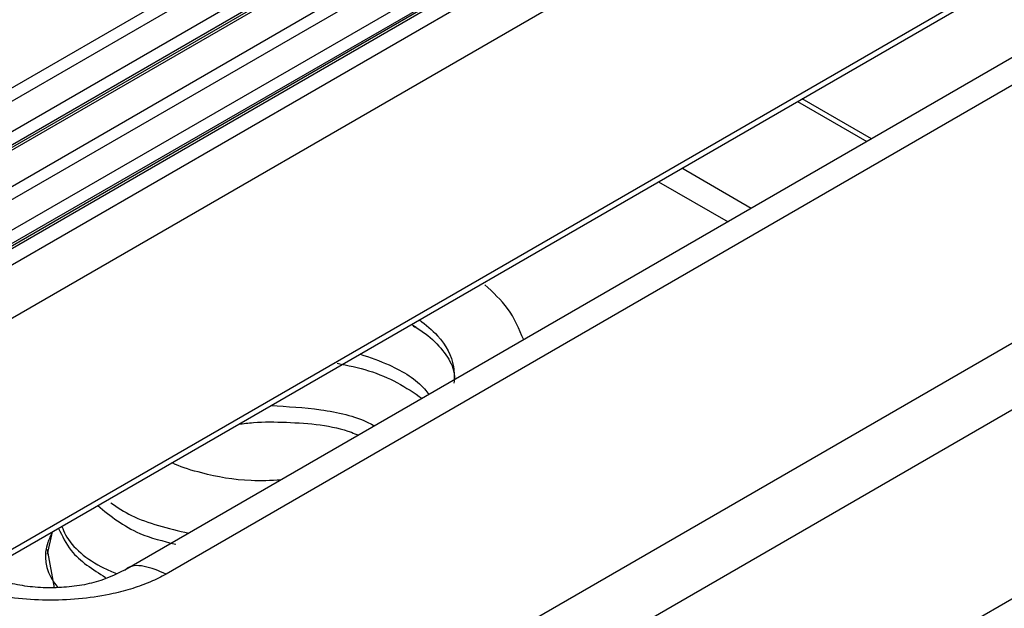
# Model space of a CAD drawing. Header units: millimetres. Extents: x 2938 to 3451, y 1869 to 2231.
# Tile 25 of 30: x 3392 to 3404, y 2112 to 2119. Entities that reach past the tile are written whole.
import ezdxf

# ---------------------------------------------------------------- set-up
doc = ezdxf.new("R2010")
doc.units = ezdxf.units.MM
doc.layers.add('粗实线层', color=7, linetype='Continuous', lineweight=35)

msp = doc.modelspace()

# ---------------------------------------------------------------- linework, layer by layer
at = {"layer": '粗实线层', "color": 7, "linetype": 'Continuous', "lineweight": 25}
for p, q in [((3389.315, 2116.563), (3403.048, 2124.491)), ((3389.387, 2116.441), (3403.12, 2124.369)), ((3403.671, 2124.121), (3389.938, 2116.193)), ((3403.72, 2124.116), (3389.986, 2116.188)), ((3390.375, 2115.971), (3404.109, 2123.899)), ((3390.447, 2115.85), (3404.181, 2123.778)), ((3404.731, 2123.529), (3390.998, 2115.601)), ((3405.154, 2123.54), (3391.012, 2115.376)), ((3404.78, 2123.525), (3391.047, 2115.597)), ((3405.441, 2123.053), (3391.299, 2114.889)), ((3409.105, 2121.295), (3393.708, 2112.407)), ((3394.2, 2109.207), (3415.06, 2121.249)), ((3409.601, 2121.243), (3394.21, 2112.358)), ((3394.7, 2108.679), (3415.56, 2120.721)), ((3391.954, 2112.374), (3406.089, 2120.533)), ((3395.7, 2106.947), (3416.56, 2118.989)), ((3402.837, 2117.677), (3401.989, 2118.166)), ((3397.213, 2115.409), (3397.266, 2115.378)), ((3392.819, 2112.873), (3392.757, 2112.601)), ((3392.757, 2112.657), (3392.843, 2112.192))]:
    msp.add_line(p, q, dxfattribs=at)
at = {"layer": '粗实线层', "color": 8, "linetype": 'Continuous', "lineweight": 25}
for p, q in [((3403.125, 2123.999), (3389.675, 2116.234)), ((3403.197, 2123.877), (3389.847, 2116.17)), ((3404.186, 2123.407), (3390.736, 2115.643)), ((3404.258, 2123.285), (3390.907, 2115.578)), ((3406.13, 2120.628), (3391.887, 2112.405)), ((3401.93, 2118.133), (3402.779, 2117.643)), ((3401.364, 2116.826), (3400.516, 2117.316)), ((3400.233, 2117.153), (3401.082, 2116.663))]:
    msp.add_line(p, q, dxfattribs=at)
at = {"layer": '粗实线层', "color": 7, "linetype": 'Continuous', "lineweight": 25}
for points, knots in [([(3398.583, 2115.221), (3398.528, 2115.352), (3398.427, 2115.596), (3398.209, 2115.8), (3398.109, 2115.893)], [0, 0, 0, 0, 0.539836, 1, 1, 1, 1]), ([(3397.23, 2115.392), (3397.281, 2115.362), (3397.435, 2115.269), (3397.601, 2115.093), (3397.723, 2114.902), (3397.736, 2114.781), (3397.741, 2114.735)], [0, 0, 0, 0, 0.160153, 0.482901, 0.80014, 1, 1, 1, 1]), ([(3396.302, 2114.935), (3396.434, 2114.908), (3396.705, 2114.852), (3397.061, 2114.696), (3397.246, 2114.571), (3397.343, 2114.505)], [0, 0, 0, 0, 0.309639, 0.635688, 1, 1, 1, 1]), ([(3395.098, 2114.189), (3395.158, 2114.197), (3395.345, 2114.221), (3395.812, 2114.214), (3396.283, 2114.174), (3396.535, 2114.067), (3396.563, 2114.055)], [0, 0, 0, 0, 0.125548, 0.39552, 0.931248, 1, 1, 1, 1]), ([(3395.614, 2113.507), (3395.492, 2113.501), (3395.149, 2113.485), (3394.702, 2113.573), (3394.392, 2113.663), (3394.297, 2113.711), (3394.283, 2113.718)], [0, 0, 0, 0, 0.239332, 0.672622, 0.953284, 1, 1, 1, 1]), ([(3393.375, 2113.194), (3393.532, 2113.067), (3393.793, 2112.856), (3394.175, 2112.761), (3394.328, 2112.723)], [0, 0, 0, 0, 0.6007223, 1, 1, 1, 1]), ([(3392.896, 2112.917), (3392.941, 2112.823), (3393.06, 2112.575), (3393.314, 2112.415), (3393.472, 2112.316)], [0, 0, 0, 0, 0.379905, 1, 1, 1, 1]), ([(3394.21, 2112.358), (3394.18, 2112.341), (3394.119, 2112.308), (3394.019, 2112.262), (3393.914, 2112.22), (3393.803, 2112.182), (3393.685, 2112.148), (3393.485, 2112.1), (3393.189, 2112.053), (3392.797, 2112.033), (3392.405, 2112.052), (3392.067, 2112.106), (3391.791, 2112.179), (3391.57, 2112.258), (3391.445, 2112.325), (3391.382, 2112.358)], [0, 0, 0, 0, 0.040734, 0.081485, 0.122467, 0.163893, 0.205968, 0.248888, 0.373168, 0.499794, 0.626318, 0.750786, 0.835785, 0.918296, 1, 1, 1, 1]), ([(3393.716, 2112.411), (3393.585, 2112.349), (3393.387, 2112.256), (3393.058, 2112.201), (3392.803, 2112.185), (3392.546, 2112.199), (3392.301, 2112.242), (3392.072, 2112.31), (3391.946, 2112.375), (3391.882, 2112.408)], [0, 0, 0, 0, 0.248576, 0.373762, 0.499045, 0.624362, 0.749663, 0.874862, 1, 1, 1, 1])]:
    msp.add_open_spline(points, degree=3, knots=knots, dxfattribs=at)
at = {"layer": '粗实线层', "color": 8, "linetype": 'Continuous', "lineweight": 25}
for points, knots in [([(3397.31, 2115.466), (3397.387, 2115.403), (3397.594, 2115.233), (3397.739, 2114.958), (3397.733, 2114.759), (3397.731, 2114.692)], [0, 0, 0, 0, 0.283221, 0.759828, 1, 1, 1, 1]), ([(3396.584, 2115.046), (3396.704, 2115.005), (3397.01, 2114.899), (3397.3, 2114.718), (3397.407, 2114.575), (3397.425, 2114.552)], [0, 0, 0, 0, 0.351288, 0.897154, 1, 1, 1, 1]), ([(3395.491, 2114.416), (3395.694, 2114.406), (3396.103, 2114.384), (3396.548, 2114.282), (3396.736, 2114.182), (3396.761, 2114.169)], [0, 0, 0, 0, 0.460809, 0.928289, 1, 1, 1, 1]), ([(3393.536, 2113.227), (3393.616, 2113.173), (3393.866, 2113.005), (3394.236, 2112.917), (3394.488, 2112.857)], [0, 0, 0, 0, 0.320404, 1, 1, 1, 1]), ([(3392.936, 2112.94), (3392.95, 2112.906), (3393.029, 2112.715), (3393.271, 2112.507), (3393.551, 2112.387), (3393.601, 2112.366)], [0, 0, 0, 0, 0.1510306, 0.8513149, 1, 1, 1, 1]), ([(3392.82, 2112.874), (3392.8, 2112.831), (3392.705, 2112.633), (3392.733, 2112.387), (3392.87, 2112.217), (3392.888, 2112.195)], [0, 0, 0, 0, 0.190882, 0.894022, 1, 1, 1, 1]), ([(3394.21, 2112.358), (3394.121, 2112.396), (3393.941, 2112.473), (3393.764, 2112.466), (3393.711, 2112.406), (3393.709, 2112.404)], [0, 0, 0, 0, 0.490823, 0.981646, 1, 1, 1, 1])]:
    msp.add_open_spline(points, degree=3, knots=knots, dxfattribs=at)

doc.saveas('drawing.dxf')
